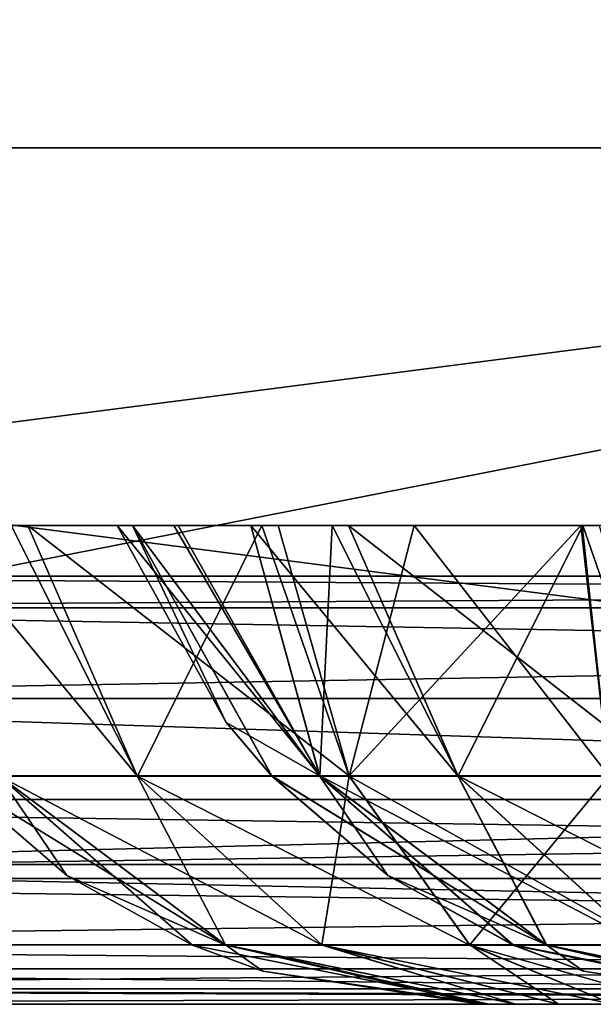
# Model space of a CAD drawing. Header units: millimetres. Extents: x -168 to 168, y -6 to 84.
# Tile 115 of 256: x -34.45 to -33.11, y -2 to 0.3. Entities that reach past the tile are written whole.
import ezdxf

# ---------------------------------------------------------------- set-up
doc = ezdxf.new("R2010")
doc.units = ezdxf.units.MM
doc.header["$LTSCALE"] = 65.185185
for name, color, linetype in [('109', 7, 'CONTINUOUS'), ('110', 7, 'CONTINUOUS'), ('16', 7, 'CONTINUOUS'), ('2', 7, 'CONTINUOUS'), ('21', 7, 'CONTINUOUS'), ('223', 7, 'CONTINUOUS'), ('224', 7, 'CONTINUOUS'), ('226', 7, 'CONTINUOUS'), ('227', 7, 'CONTINUOUS'), ('231', 7, 'CONTINUOUS'), ('232', 7, 'CONTINUOUS'), ('233', 7, 'CONTINUOUS'), ('28', 7, 'CONTINUOUS'), ('29', 7, 'CONTINUOUS'), ('32', 7, 'CONTINUOUS'), ('37', 7, 'CONTINUOUS'), ('68', 7, 'CONTINUOUS'), ('76', 7, 'CONTINUOUS'), ('77', 7, 'CONTINUOUS'), ('82', 7, 'CONTINUOUS')]:
    doc.layers.add(name, color=color, linetype=linetype)

msp = doc.modelspace()

# ---------------------------------------------------------------- linework, layer by layer
at = {"layer": '109', "linetype": 'CONTINUOUS'}
for points in [[(-29.7619, 0, -50), (-41.6667, 0, -50), (-41.6596, 2.4386, -49.9787), (-29.7619, 0, -50)], [(-29.7568, 2.4386, -49.9787), (-29.7619, 0, -50), (-41.6596, 2.4386, -49.9787), (-29.7568, 2.4386, -49.9787)]]:
    msp.add_3dface(points, dxfattribs=at)
at = {"layer": '110', "linetype": 'CONTINUOUS'}
for points in [[(-41.6667, 0, 50), (-29.7619, 0, 50), (-41.6596, 2.4386, 49.9787), (-41.6667, 0, 50)], [(-41.6596, 2.4386, 49.9787), (-29.7619, 0, 50), (-29.7568, 2.4386, 49.9787), (-41.6596, 2.4386, 49.9787)]]:
    msp.add_3dface(points, dxfattribs=at)
at = {"layer": '16', "linetype": 'CONTINUOUS'}
for points in [[(-38.1497, -2, 47.3903), (-28.6123, -2, 47.3664), (-37.9979, -2, 47.6762), (-38.1497, -2, 47.3903)], [(-37.9979, -2, 47.6762), (-28.6123, -2, 47.3664), (-37.9456, -2, 47.9956), (-37.9979, -2, 47.6762)], [(-28.6123, -2, 47.3664), (-37.0293, -2, 49.334), (-37.9456, -2, 48.7119), (-28.6123, -2, 47.3664)], [(-37.9456, -2, 47.9956), (-28.6123, -2, 47.3664), (-37.9456, -2, 48.7119), (-37.9456, -2, 47.9956)], [(-27.2592, -2, 49.334), (-37.0293, -2, 49.334), (-28.6123, -2, 47.3664), (-27.2592, -2, 49.334)]]:
    msp.add_3dface(points, dxfattribs=at)
at = {"layer": '2', "linetype": 'CONTINUOUS'}
for points in [[(-37.0293, -1.5218, 49.8336), (-37.0293, -1.7064, 49.7895), (-29.5, -1.5218, 49.8336), (-37.0293, -1.5218, 49.8336)], [(-29.5, -1.5218, 49.8336), (-37.0293, -1.7064, 49.7895), (-24.6492, -1.5218, 49.8336), (-29.5, -1.5218, 49.8336)], [(-24.6492, -1.5218, 49.8336), (-37.0293, -1.7064, 49.7895), (-24.6492, -1.7064, 49.7895), (-24.6492, -1.5218, 49.8336)], [(-37.0293, -1.7064, 49.7895), (-37.0293, -1.8612, 49.6798), (-24.6492, -1.7064, 49.7895), (-37.0293, -1.7064, 49.7895)], [(-24.6492, -1.7064, 49.7895), (-37.0293, -1.8612, 49.6798), (-24.6492, -1.8612, 49.6798), (-24.6492, -1.7064, 49.7895)], [(-37.0293, -1.8612, 49.6798), (-37.0293, -1.964, 49.5203), (-24.6492, -1.8612, 49.6798), (-37.0293, -1.8612, 49.6798)], [(-24.6492, -1.8612, 49.6798), (-37.0293, -1.964, 49.5203), (-24.6492, -1.964, 49.5203), (-24.6492, -1.8612, 49.6798)], [(-37.0293, -1.964, 49.5203), (-37.0293, -2, 49.334), (-24.6492, -1.964, 49.5203), (-37.0293, -1.964, 49.5203)], [(-37.0293, -2, 49.334), (-27.2592, -2, 49.334), (-24.6492, -1.964, 49.5203), (-37.0293, -2, 49.334)]]:
    msp.add_3dface(points, dxfattribs=at)
at = {"layer": '21', "linetype": 'CONTINUOUS'}
for points in [[(-24.2287, -1.6735, 46.1224), (-36.343, -1.6735, 46.15), (-36.119, -1.2857, 45.635), (-24.2287, -1.6735, 46.1224)], [(-24.0794, -1.2857, 45.6077), (-24.2287, -1.6735, 46.1224), (-36.119, -1.2857, 45.635), (-24.0794, -1.2857, 45.6077)], [(-24.3995, -1.9172, 46.7197), (-36.5992, -1.9172, 46.7478), (-36.343, -1.6735, 46.15), (-24.3995, -1.9172, 46.7197)], [(-24.2287, -1.6735, 46.1224), (-24.3995, -1.9172, 46.7197), (-36.343, -1.6735, 46.15), (-24.2287, -1.6735, 46.1224)], [(-28.6123, -2, 47.3664), (-38.1497, -2, 47.3903), (-36.5992, -1.9172, 46.7478), (-28.6123, -2, 47.3664)], [(-24.3995, -1.9172, 46.7197), (-28.6123, -2, 47.3664), (-36.5992, -1.9172, 46.7478), (-24.3995, -1.9172, 46.7197)]]:
    msp.add_3dface(points, dxfattribs=at)
at = {"layer": '223', "linetype": 'CONTINUOUS'}
for points in [[(-34.223, -0.8815, -19.75), (-34.1877, -0.8815, -20.145), (-33.9685, -1.3423, -19.75), (-34.223, -0.8815, -19.75)], [(-34.0804, -0.8815, -20.5336), (-33.7494, -1.4671, -20.3867), (-34.1877, -0.8815, -20.145), (-34.0804, -0.8815, -20.5336)], [(-33.7494, -1.4671, -20.3867), (-33.8616, -1.4671, -19.75), (-34.1877, -0.8815, -20.145), (-33.7494, -1.4671, -20.3867)], [(-34.1877, -0.8815, -20.145), (-33.8616, -1.4671, -19.75), (-33.9685, -1.3423, -19.75), (-34.1877, -0.8815, -20.145)], [(-33.9108, -0.8815, -20.8862), (-33.7494, -1.4671, -20.3867), (-34.0804, -0.8815, -20.5336), (-33.9108, -0.8815, -20.8862)], [(-33.6823, -0.8815, -21.2032), (-33.4261, -1.4671, -20.9467), (-33.9108, -0.8815, -20.8862), (-33.6823, -0.8815, -21.2032)], [(-33.4261, -1.4671, -20.9467), (-33.7494, -1.4671, -20.3867), (-33.9108, -0.8815, -20.8862), (-33.4261, -1.4671, -20.9467)], [(-32.9308, -1.4671, -21.3622), (-33.4261, -1.4671, -20.9467), (-33.6823, -0.8815, -21.2032), (-32.9308, -1.4671, -21.3622)], [(-33.0969, -0.8815, -21.6836), (-32.9308, -1.4671, -21.3622), (-33.6823, -0.8815, -21.2032), (-33.0969, -0.8815, -21.6836)], [(-33.8616, -1.4671, -19.75), (-33.7494, -1.4671, -20.3867), (-33.5907, -1.6994, -19.75), (-33.8616, -1.4671, -19.75)], [(-33.219, -1.8617, -20.1937), (-33.2972, -1.8617, -19.75), (-33.7494, -1.4671, -20.3867), (-33.219, -1.8617, -20.1937)], [(-33.4261, -1.4671, -20.9467), (-33.219, -1.8617, -20.1937), (-33.7494, -1.4671, -20.3867), (-33.4261, -1.4671, -20.9467)], [(-33.7494, -1.4671, -20.3867), (-33.2972, -1.8617, -19.75), (-33.5907, -1.6994, -19.75), (-33.7494, -1.4671, -20.3867)], [(-32.9937, -1.8617, -20.5839), (-33.219, -1.8617, -20.1937), (-33.4261, -1.4671, -20.9467), (-32.9937, -1.8617, -20.5839)], [(-32.9308, -1.4671, -21.3622), (-32.9937, -1.8617, -20.5839), (-33.4261, -1.4671, -20.9467), (-32.9308, -1.4671, -21.3622)], [(-33.2972, -1.8617, -19.75), (-33.219, -1.8617, -20.1937), (-33.1331, -1.9225, -19.75), (-33.2972, -1.8617, -19.75)], [(-33.219, -1.8617, -20.1937), (-32.6256, -2, -19.75), (-33.1331, -1.9225, -19.75), (-33.219, -1.8617, -20.1937)], [(-32.6041, -2, -19.9124), (-32.6256, -2, -19.75), (-33.219, -1.8617, -20.1937), (-32.6041, -2, -19.9124)], [(-32.5414, -2, -20.0634), (-32.6041, -2, -19.9124), (-33.219, -1.8617, -20.1937), (-32.5414, -2, -20.0634)], [(-32.9937, -1.8617, -20.5839), (-32.5414, -2, -20.0634), (-33.219, -1.8617, -20.1937), (-32.9937, -1.8617, -20.5839)]]:
    msp.add_3dface(points, dxfattribs=at)
at = {"layer": '224', "linetype": 'CONTINUOUS'}
for points in [[(-34.223, -0.8815, -19.75), (-33.9685, -1.3423, -19.75), (-33.7498, -1.4666, -19.1131), (-34.223, -0.8815, -19.75)], [(-34.223, -0.8815, -19.75), (-33.7498, -1.4666, -19.1131), (-34.0905, -0.8815, -18.994), (-34.223, -0.8815, -19.75)], [(-34.0905, -0.8815, -18.994), (-33.7498, -1.4666, -19.1131), (-33.7208, -0.8815, -18.3426), (-34.0905, -0.8815, -18.994)], [(-33.7498, -1.4666, -19.1131), (-33.4264, -1.4666, -18.5531), (-33.7208, -0.8815, -18.3426), (-33.7498, -1.4666, -19.1131)], [(-33.7208, -0.8815, -18.3426), (-33.4264, -1.4666, -18.5531), (-33.1349, -0.8815, -17.8385), (-33.7208, -0.8815, -18.3426)], [(-33.4264, -1.4666, -18.5531), (-32.9311, -1.4666, -18.1374), (-33.1349, -0.8815, -17.8385), (-33.4264, -1.4666, -18.5531)], [(-33.1349, -0.8815, -17.8385), (-32.9311, -1.4666, -18.1374), (-32.7789, -0.8815, -17.6679), (-33.1349, -0.8815, -17.8385)], [(-33.9685, -1.3423, -19.75), (-33.8616, -1.4671, -19.75), (-33.7498, -1.4666, -19.1131), (-33.9685, -1.3423, -19.75)], [(-33.8616, -1.4671, -19.75), (-33.22, -1.8612, -19.306), (-33.7498, -1.4666, -19.1131), (-33.8616, -1.4671, -19.75)], [(-33.8616, -1.4671, -19.75), (-33.5907, -1.6994, -19.75), (-33.22, -1.8612, -19.306), (-33.8616, -1.4671, -19.75)], [(-33.22, -1.8612, -19.306), (-32.9945, -1.8612, -18.9155), (-33.7498, -1.4666, -19.1131), (-33.22, -1.8612, -19.306)], [(-33.7498, -1.4666, -19.1131), (-32.9945, -1.8612, -18.9155), (-33.4264, -1.4666, -18.5531), (-33.7498, -1.4666, -19.1131)], [(-32.9945, -1.8612, -18.9155), (-32.6491, -1.8612, -18.6257), (-33.4264, -1.4666, -18.5531), (-32.9945, -1.8612, -18.9155)], [(-33.4264, -1.4666, -18.5531), (-32.6491, -1.8612, -18.6257), (-32.9311, -1.4666, -18.1374), (-33.4264, -1.4666, -18.5531)], [(-33.5907, -1.6994, -19.75), (-33.2972, -1.8617, -19.75), (-33.22, -1.8612, -19.306), (-33.5907, -1.6994, -19.75)], [(-33.2972, -1.8617, -19.75), (-32.6042, -2, -19.588), (-33.22, -1.8612, -19.306), (-33.2972, -1.8617, -19.75)], [(-32.6256, -2, -19.75), (-33.2972, -1.8617, -19.75), (-33.1331, -1.9225, -19.75), (-32.6256, -2, -19.75)], [(-32.6256, -2, -19.75), (-32.6042, -2, -19.588), (-33.2972, -1.8617, -19.75), (-32.6256, -2, -19.75)], [(-33.22, -1.8612, -19.306), (-32.5417, -2, -19.4372), (-32.9945, -1.8612, -18.9155), (-33.22, -1.8612, -19.306)], [(-32.6042, -2, -19.588), (-32.5417, -2, -19.4372), (-33.22, -1.8612, -19.306), (-32.6042, -2, -19.588)]]:
    msp.add_3dface(points, dxfattribs=at)
at = {"layer": '226', "linetype": 'CONTINUOUS'}
for points in [[(-33.9685, -1.3423, 19.75), (-33.7498, -1.4666, 20.3869), (-34.223, -0.8815, 19.75), (-33.9685, -1.3423, 19.75)], [(-34.223, -0.8815, 19.75), (-33.7498, -1.4666, 20.3869), (-34.0905, -0.8815, 20.506), (-34.223, -0.8815, 19.75)], [(-34.0905, -0.8815, 20.506), (-33.7498, -1.4666, 20.3869), (-33.7208, -0.8815, 21.1574), (-34.0905, -0.8815, 20.506)], [(-33.7498, -1.4666, 20.3869), (-33.4265, -1.4666, 20.9469), (-33.7208, -0.8815, 21.1574), (-33.7498, -1.4666, 20.3869)], [(-33.7208, -0.8815, 21.1574), (-33.4265, -1.4666, 20.9469), (-33.1349, -0.8815, 21.6615), (-33.7208, -0.8815, 21.1574)], [(-33.4265, -1.4666, 20.9469), (-32.9311, -1.4666, 21.3626), (-33.1349, -0.8815, 21.6615), (-33.4265, -1.4666, 20.9469)], [(-33.1349, -0.8815, 21.6615), (-32.9311, -1.4666, 21.3626), (-32.7789, -0.8815, 21.8321), (-33.1349, -0.8815, 21.6615)], [(-33.8621, -1.4666, 19.75), (-33.7498, -1.4666, 20.3869), (-33.9685, -1.3423, 19.75), (-33.8621, -1.4666, 19.75)], [(-33.5907, -1.6994, 19.75), (-33.2196, -1.8614, 20.1939), (-33.8621, -1.4666, 19.75), (-33.5907, -1.6994, 19.75)], [(-33.8621, -1.4666, 19.75), (-33.2196, -1.8614, 20.1939), (-33.7498, -1.4666, 20.3869), (-33.8621, -1.4666, 19.75)], [(-33.2196, -1.8614, 20.1939), (-32.9942, -1.8614, 20.5843), (-33.7498, -1.4666, 20.3869), (-33.2196, -1.8614, 20.1939)], [(-33.7498, -1.4666, 20.3869), (-32.9942, -1.8614, 20.5843), (-33.4265, -1.4666, 20.9469), (-33.7498, -1.4666, 20.3869)], [(-32.9942, -1.8614, 20.5843), (-32.6489, -1.8614, 20.874), (-33.4265, -1.4666, 20.9469), (-32.9942, -1.8614, 20.5843)], [(-33.4265, -1.4666, 20.9469), (-32.6489, -1.8614, 20.874), (-32.9311, -1.4666, 21.3626), (-33.4265, -1.4666, 20.9469)], [(-33.2978, -1.8614, 19.75), (-33.2196, -1.8614, 20.1939), (-33.5907, -1.6994, 19.75), (-33.2978, -1.8614, 19.75)], [(-32.6256, -2, 19.75), (-32.6042, -2, 19.912), (-33.2978, -1.8614, 19.75), (-32.6256, -2, 19.75)], [(-33.1331, -1.9225, 19.75), (-32.6256, -2, 19.75), (-33.2978, -1.8614, 19.75), (-33.1331, -1.9225, 19.75)], [(-33.2978, -1.8614, 19.75), (-32.6042, -2, 19.912), (-33.2196, -1.8614, 20.1939), (-33.2978, -1.8614, 19.75)], [(-33.2196, -1.8614, 20.1939), (-32.5417, -2, 20.0628), (-32.9942, -1.8614, 20.5843), (-33.2196, -1.8614, 20.1939)], [(-32.6042, -2, 19.912), (-32.5417, -2, 20.0628), (-33.2196, -1.8614, 20.1939), (-32.6042, -2, 19.912)]]:
    msp.add_3dface(points, dxfattribs=at)
at = {"layer": '227', "linetype": 'CONTINUOUS'}
for points in [[(-33.9685, -1.3423, 19.75), (-34.223, -0.8815, 19.75), (-34.1877, -0.8815, 19.355), (-33.9685, -1.3423, 19.75)], [(-34.0804, -0.8815, 18.9664), (-33.7502, -1.4661, 19.1129), (-34.1877, -0.8815, 19.355), (-34.0804, -0.8815, 18.9664)], [(-33.7502, -1.4661, 19.1129), (-33.8621, -1.4666, 19.75), (-34.1877, -0.8815, 19.355), (-33.7502, -1.4661, 19.1129)], [(-33.8621, -1.4666, 19.75), (-33.9685, -1.3423, 19.75), (-34.1877, -0.8815, 19.355), (-33.8621, -1.4666, 19.75)], [(-33.9108, -0.8815, 18.6138), (-33.7502, -1.4661, 19.1129), (-34.0804, -0.8815, 18.9664), (-33.9108, -0.8815, 18.6138)], [(-33.4268, -1.4661, 18.5527), (-33.7502, -1.4661, 19.1129), (-33.9108, -0.8815, 18.6138), (-33.4268, -1.4661, 18.5527)], [(-33.6823, -0.8815, 18.2968), (-33.4268, -1.4661, 18.5527), (-33.9108, -0.8815, 18.6138), (-33.6823, -0.8815, 18.2968)], [(-33.0969, -0.8815, 17.8164), (-32.9313, -1.4661, 18.137), (-33.6823, -0.8815, 18.2968), (-33.0969, -0.8815, 17.8164)], [(-32.9313, -1.4661, 18.137), (-33.4268, -1.4661, 18.5527), (-33.6823, -0.8815, 18.2968), (-32.9313, -1.4661, 18.137)], [(-33.5907, -1.6994, 19.75), (-33.8621, -1.4666, 19.75), (-33.7502, -1.4661, 19.1129), (-33.5907, -1.6994, 19.75)], [(-33.4268, -1.4661, 18.5527), (-33.2206, -1.861, 19.3057), (-33.7502, -1.4661, 19.1129), (-33.4268, -1.4661, 18.5527)], [(-33.2206, -1.861, 19.3057), (-33.2978, -1.8614, 19.75), (-33.7502, -1.4661, 19.1129), (-33.2206, -1.861, 19.3057)], [(-33.2978, -1.8614, 19.75), (-33.5907, -1.6994, 19.75), (-33.7502, -1.4661, 19.1129), (-33.2978, -1.8614, 19.75)], [(-32.9313, -1.4661, 18.137), (-32.995, -1.861, 18.9151), (-33.4268, -1.4661, 18.5527), (-32.9313, -1.4661, 18.137)], [(-32.995, -1.861, 18.9151), (-33.2206, -1.861, 19.3057), (-33.4268, -1.4661, 18.5527), (-32.995, -1.861, 18.9151)], [(-33.1331, -1.9225, 19.75), (-33.2978, -1.8614, 19.75), (-33.2206, -1.861, 19.3057), (-33.1331, -1.9225, 19.75)], [(-32.6256, -2, 19.75), (-33.1331, -1.9225, 19.75), (-33.2206, -1.861, 19.3057), (-32.6256, -2, 19.75)], [(-32.6041, -2, 19.5876), (-32.6256, -2, 19.75), (-33.2206, -1.861, 19.3057), (-32.6041, -2, 19.5876)], [(-32.5414, -2, 19.4366), (-32.6041, -2, 19.5876), (-33.2206, -1.861, 19.3057), (-32.5414, -2, 19.4366)], [(-32.995, -1.861, 18.9151), (-32.5414, -2, 19.4366), (-33.2206, -1.861, 19.3057), (-32.995, -1.861, 18.9151)]]:
    msp.add_3dface(points, dxfattribs=at)
at = {"layer": '231', "linetype": 'CONTINUOUS'}
for points in [[(-33.3542, -2, -4.088), (-33.3756, -2, -4.25), (-32.1459, -2, -4.0876), (-33.3542, -2, -4.088)], [(-32.1459, -2, -4.0876), (-33.3756, -2, -4.25), (-32.1244, -2, -4.25), (-32.1459, -2, -4.0876)], [(-32.1244, -2, -4.25), (-33.3756, -2, -4.25), (-33.3541, -2, -4.4124), (-32.1244, -2, -4.25)], [(-33.2917, -2, -3.9372), (-33.3542, -2, -4.088), (-32.1459, -2, -4.0876), (-33.2917, -2, -3.9372)], [(-32.2083, -2, -4.5628), (-32.1458, -2, -4.412), (-33.3541, -2, -4.4124), (-32.2083, -2, -4.5628)], [(-32.1458, -2, -4.412), (-32.1244, -2, -4.25), (-33.3541, -2, -4.4124), (-32.1458, -2, -4.412)], [(-33.2914, -2, -4.5634), (-32.2083, -2, -4.5628), (-33.3541, -2, -4.4124), (-33.2914, -2, -4.5634)], [(-33.1923, -2, -3.8076), (-33.2917, -2, -3.9372), (-32.2086, -2, -3.9366), (-33.1923, -2, -3.8076)], [(-32.2086, -2, -3.9366), (-33.2917, -2, -3.9372), (-32.1459, -2, -4.0876), (-32.2086, -2, -3.9366)], [(-32.3077, -2, -4.6924), (-32.2083, -2, -4.5628), (-33.2914, -2, -4.5634), (-32.3077, -2, -4.6924)], [(-33.192, -2, -4.6927), (-32.3077, -2, -4.6924), (-33.2914, -2, -4.5634), (-33.192, -2, -4.6927)], [(-32.308, -2, -3.8073), (-33.1923, -2, -3.8076), (-32.2086, -2, -3.9366), (-32.308, -2, -3.8073)], [(-33.0629, -2, -3.7083), (-33.1923, -2, -3.8076), (-32.308, -2, -3.8073), (-33.0629, -2, -3.7083)], [(-32.4371, -2, -4.7917), (-32.3077, -2, -4.6924), (-33.192, -2, -4.6927), (-32.4371, -2, -4.7917)], [(-33.0627, -2, -4.7918), (-32.4371, -2, -4.7917), (-33.192, -2, -4.6927), (-33.0627, -2, -4.7918)]]:
    msp.add_3dface(points, dxfattribs=at)
at = {"layer": '232', "linetype": 'CONTINUOUS'}
for points in [[(-34.4994, -1.4671, -3.6133), (-34.1761, -1.4671, -3.0534), (-34.4708, -0.8815, -2.8426), (-34.4994, -1.4671, -3.6133)], [(-34.4708, -0.8815, -2.8426), (-34.1761, -1.4671, -3.0534), (-33.885, -0.8815, -2.3385), (-34.4708, -0.8815, -2.8426)], [(-34.1761, -1.4671, -3.0534), (-33.6808, -1.4671, -2.6378), (-33.885, -0.8815, -2.3385), (-34.1761, -1.4671, -3.0534)], [(-33.885, -0.8815, -2.3385), (-33.6808, -1.4671, -2.6378), (-33.5289, -0.8815, -2.1679), (-33.885, -0.8815, -2.3385)], [(-33.6808, -1.4671, -2.6378), (-33.0733, -1.4671, -2.4166), (-33.5289, -0.8815, -2.1679), (-33.6808, -1.4671, -2.6378)], [(-33.5289, -0.8815, -2.1679), (-33.0733, -1.4671, -2.4166), (-33.1365, -0.8815, -2.0608), (-33.5289, -0.8815, -2.1679)], [(-33.1365, -0.8815, -2.0608), (-33.0733, -1.4671, -2.4166), (-32.7429, -0.8814, -2.027), (-33.1365, -0.8815, -2.0608)], [(-34.3407, -1.6994, -4.25), (-33.969, -1.8617, -3.8063), (-34.6116, -1.4671, -4.25), (-34.3407, -1.6994, -4.25)], [(-34.6116, -1.4671, -4.25), (-33.969, -1.8617, -3.8063), (-34.4994, -1.4671, -3.6133), (-34.6116, -1.4671, -4.25)], [(-33.969, -1.8617, -3.8063), (-33.7438, -1.8617, -3.4161), (-34.4994, -1.4671, -3.6133), (-33.969, -1.8617, -3.8063)], [(-34.4994, -1.4671, -3.6133), (-33.7438, -1.8617, -3.4161), (-34.1761, -1.4671, -3.0534), (-34.4994, -1.4671, -3.6133)], [(-33.7438, -1.8617, -3.4161), (-33.3986, -1.8617, -3.1266), (-34.1761, -1.4671, -3.0534), (-33.7438, -1.8617, -3.4161)], [(-34.1761, -1.4671, -3.0534), (-33.3986, -1.8617, -3.1266), (-33.6808, -1.4671, -2.6378), (-34.1761, -1.4671, -3.0534)], [(-33.3986, -1.8617, -3.1266), (-32.9753, -1.8617, -2.9725), (-33.6808, -1.4671, -2.6378), (-33.3986, -1.8617, -3.1266)], [(-33.6808, -1.4671, -2.6378), (-32.9753, -1.8617, -2.9725), (-33.0733, -1.4671, -2.4166), (-33.6808, -1.4671, -2.6378)], [(-34.0472, -1.8617, -4.25), (-33.969, -1.8617, -3.8063), (-34.3407, -1.6994, -4.25), (-34.0472, -1.8617, -4.25)], [(-33.8831, -1.9225, -4.25), (-33.3542, -2, -4.088), (-34.0472, -1.8617, -4.25), (-33.8831, -1.9225, -4.25)], [(-34.0472, -1.8617, -4.25), (-33.3542, -2, -4.088), (-33.969, -1.8617, -3.8063), (-34.0472, -1.8617, -4.25)], [(-33.3542, -2, -4.088), (-33.2917, -2, -3.9372), (-33.969, -1.8617, -3.8063), (-33.3542, -2, -4.088)], [(-33.969, -1.8617, -3.8063), (-33.2917, -2, -3.9372), (-33.7438, -1.8617, -3.4161), (-33.969, -1.8617, -3.8063)], [(-33.7438, -1.8617, -3.4161), (-33.0629, -2, -3.7083), (-33.3986, -1.8617, -3.1266), (-33.7438, -1.8617, -3.4161)], [(-33.2917, -2, -3.9372), (-33.1923, -2, -3.8076), (-33.7438, -1.8617, -3.4161), (-33.2917, -2, -3.9372)], [(-33.1923, -2, -3.8076), (-33.0629, -2, -3.7083), (-33.7438, -1.8617, -3.4161), (-33.1923, -2, -3.8076)], [(-33.3986, -1.8617, -3.1266), (-32.912, -2, -3.6458), (-32.9753, -1.8617, -2.9725), (-33.3986, -1.8617, -3.1266)], [(-33.0629, -2, -3.7083), (-32.912, -2, -3.6458), (-33.3986, -1.8617, -3.1266), (-33.0629, -2, -3.7083)], [(-33.3756, -2, -4.25), (-33.3542, -2, -4.088), (-33.8831, -1.9225, -4.25), (-33.3756, -2, -4.25)]]:
    msp.add_3dface(points, dxfattribs=at)
at = {"layer": '233', "linetype": 'CONTINUOUS'}
for points in [[(-34.1764, -1.4666, -5.4469), (-34.4998, -1.4666, -4.8869), (-34.6608, -0.8815, -5.3861), (-34.1764, -1.4666, -5.4469)], [(-34.4323, -0.8815, -5.7032), (-34.1764, -1.4666, -5.4469), (-34.6608, -0.8815, -5.3861), (-34.4323, -0.8815, -5.7032)], [(-33.681, -1.4666, -5.8626), (-34.1764, -1.4666, -5.4469), (-34.4323, -0.8815, -5.7032), (-33.681, -1.4666, -5.8626)], [(-33.8469, -0.8815, -6.1836), (-33.681, -1.4666, -5.8626), (-34.4323, -0.8815, -5.7032), (-33.8469, -0.8815, -6.1836)], [(-33.1396, -0.8815, -6.4386), (-33.681, -1.4666, -5.8626), (-33.8469, -0.8815, -6.1836), (-33.1396, -0.8815, -6.4386)], [(-33.0733, -1.4666, -6.0838), (-33.681, -1.4666, -5.8626), (-33.1396, -0.8815, -6.4386), (-33.0733, -1.4666, -6.0838)], [(-32.7571, -0.8814, -6.473), (-33.0733, -1.4666, -6.0838), (-33.1396, -0.8815, -6.4386), (-32.7571, -0.8814, -6.473)], [(-34.3407, -1.6994, -4.25), (-34.6116, -1.4671, -4.25), (-34.4998, -1.4666, -4.8869), (-34.3407, -1.6994, -4.25)], [(-34.1764, -1.4666, -5.4469), (-33.97, -1.8612, -4.6941), (-34.4998, -1.4666, -4.8869), (-34.1764, -1.4666, -5.4469)], [(-33.97, -1.8612, -4.6941), (-34.0472, -1.8617, -4.25), (-34.4998, -1.4666, -4.8869), (-33.97, -1.8612, -4.6941)], [(-34.0472, -1.8617, -4.25), (-34.3407, -1.6994, -4.25), (-34.4998, -1.4666, -4.8869), (-34.0472, -1.8617, -4.25)], [(-33.7445, -1.8612, -5.0845), (-33.97, -1.8612, -4.6941), (-34.1764, -1.4666, -5.4469), (-33.7445, -1.8612, -5.0845)], [(-33.681, -1.4666, -5.8626), (-33.7445, -1.8612, -5.0845), (-34.1764, -1.4666, -5.4469), (-33.681, -1.4666, -5.8626)], [(-33.3991, -1.8612, -5.3743), (-33.7445, -1.8612, -5.0845), (-33.681, -1.4666, -5.8626), (-33.3991, -1.8612, -5.3743)], [(-33.0733, -1.4666, -6.0838), (-33.3991, -1.8612, -5.3743), (-33.681, -1.4666, -5.8626), (-33.0733, -1.4666, -6.0838)], [(-32.9754, -1.8612, -5.5285), (-33.3991, -1.8612, -5.3743), (-33.0733, -1.4666, -6.0838), (-32.9754, -1.8612, -5.5285)], [(-33.8831, -1.9225, -4.25), (-34.0472, -1.8617, -4.25), (-33.97, -1.8612, -4.6941), (-33.8831, -1.9225, -4.25)], [(-33.2914, -2, -4.5634), (-33.3541, -2, -4.4124), (-33.97, -1.8612, -4.6941), (-33.2914, -2, -4.5634)], [(-33.7445, -1.8612, -5.0845), (-33.2914, -2, -4.5634), (-33.97, -1.8612, -4.6941), (-33.7445, -1.8612, -5.0845)], [(-33.3541, -2, -4.4124), (-33.3756, -2, -4.25), (-33.97, -1.8612, -4.6941), (-33.3541, -2, -4.4124)], [(-33.3756, -2, -4.25), (-33.8831, -1.9225, -4.25), (-33.97, -1.8612, -4.6941), (-33.3756, -2, -4.25)], [(-33.192, -2, -4.6927), (-33.2914, -2, -4.5634), (-33.7445, -1.8612, -5.0845), (-33.192, -2, -4.6927)], [(-33.3991, -1.8612, -5.3743), (-33.192, -2, -4.6927), (-33.7445, -1.8612, -5.0845), (-33.3991, -1.8612, -5.3743)], [(-33.0627, -2, -4.7918), (-33.192, -2, -4.6927), (-33.3991, -1.8612, -5.3743), (-33.0627, -2, -4.7918)], [(-32.9754, -1.8612, -5.5285), (-33.0627, -2, -4.7918), (-33.3991, -1.8612, -5.3743), (-32.9754, -1.8612, -5.5285)]]:
    msp.add_3dface(points, dxfattribs=at)
at = {"layer": '28', "linetype": 'CONTINUOUS'}
for points in [[(-36.1209, -1, -44.9352), (-24.0799, -1.0742, -45.2858), (-24.0806, -1, -44.9079), (-36.1209, -1, -44.9352)], [(-36.1199, -1.0742, -45.3131), (-24.0799, -1.0742, -45.2858), (-36.1209, -1, -44.9352), (-36.1199, -1.0742, -45.3131)], [(-24.0799, -1.0742, -45.2858), (-36.1199, -1.0742, -45.3131), (-24.0794, -1.2857, -45.6077), (-24.0799, -1.0742, -45.2858)], [(-24.0794, -1.2857, -45.6077), (-36.1199, -1.0742, -45.3131), (-36.119, -1.2857, -45.635), (-24.0794, -1.2857, -45.6077)]]:
    msp.add_3dface(points, dxfattribs=at)
at = {"layer": '29', "linetype": 'CONTINUOUS'}
for points in [[(-36.119, -1.2857, -45.635), (-36.343, -1.6735, -46.15), (-24.2287, -1.6735, -46.1224), (-36.119, -1.2857, -45.635)], [(-24.0794, -1.2857, -45.6077), (-36.119, -1.2857, -45.635), (-24.2287, -1.6735, -46.1224), (-24.0794, -1.2857, -45.6077)], [(-36.5992, -1.9172, -46.7478), (-24.3995, -1.9172, -46.7197), (-36.343, -1.6735, -46.15), (-36.5992, -1.9172, -46.7478)], [(-36.343, -1.6735, -46.15), (-24.3995, -1.9172, -46.7197), (-24.2287, -1.6735, -46.1224), (-36.343, -1.6735, -46.15)], [(-36.5992, -1.9172, -46.7478), (-38.1497, -2, -47.3903), (-28.6123, -2, -47.3664), (-36.5992, -1.9172, -46.7478)], [(-24.3995, -1.9172, -46.7197), (-36.5992, -1.9172, -46.7478), (-28.6123, -2, -47.3664), (-24.3995, -1.9172, -46.7197)]]:
    msp.add_3dface(points, dxfattribs=at)
at = {"layer": '32', "linetype": 'CONTINUOUS'}
for points in [[(-28.6123, -2, -47.3664), (-38.1497, -2, -47.3903), (-37.9979, -2, -47.6763), (-28.6123, -2, -47.3664)], [(-28.6123, -2, -47.3664), (-37.9979, -2, -47.6763), (-37.2515, -2, -49.334), (-28.6123, -2, -47.3664)], [(-27.2592, -2, -49.334), (-28.6123, -2, -47.3664), (-37.2515, -2, -49.334), (-27.2592, -2, -49.334)]]:
    msp.add_3dface(points, dxfattribs=at)
at = {"layer": '37', "linetype": 'CONTINUOUS'}
for points in [[(-37.2515, -1.7064, -49.7895), (-37.2515, -1.5218, -49.8336), (-24.8713, -1.7064, -49.7895), (-37.2515, -1.7064, -49.7895)], [(-24.8713, -1.7064, -49.7895), (-37.2515, -1.5218, -49.8336), (-29.5, -1.5218, -49.8336), (-24.8713, -1.7064, -49.7895)], [(-37.2515, -1.8612, -49.6798), (-37.2515, -1.7064, -49.7895), (-24.8713, -1.8612, -49.6798), (-37.2515, -1.8612, -49.6798)], [(-37.2515, -1.7064, -49.7895), (-24.8713, -1.7064, -49.7895), (-24.8713, -1.8612, -49.6798), (-37.2515, -1.7064, -49.7895)], [(-37.2515, -1.8612, -49.6798), (-24.8713, -1.8612, -49.6798), (-24.8713, -1.964, -49.5203), (-37.2515, -1.8612, -49.6798)], [(-37.2515, -1.964, -49.5203), (-37.2515, -1.8612, -49.6798), (-24.8713, -1.964, -49.5203), (-37.2515, -1.964, -49.5203)], [(-24.8713, -2, -49.334), (-37.2515, -1.964, -49.5203), (-24.8713, -1.964, -49.5203), (-24.8713, -2, -49.334)], [(-27.2592, -2, -49.334), (-37.2515, -2, -49.334), (-37.2515, -1.964, -49.5203), (-27.2592, -2, -49.334)], [(-24.8713, -2, -49.334), (-27.2592, -2, -49.334), (-37.2515, -1.964, -49.5203), (-24.8713, -2, -49.334)]]:
    msp.add_3dface(points, dxfattribs=at)
at = {"layer": '68', "linetype": 'CONTINUOUS'}
for points in [[(-41.3, 0, 49.9), (-29.5, -1.5218, 49.8336), (-29.5, 0, 49.9), (-41.3, 0, 49.9)], [(-37.0293, -1.5218, 49.8336), (-29.5, -1.5218, 49.8336), (-41.3, 0, 49.9), (-37.0293, -1.5218, 49.8336)]]:
    msp.add_3dface(points, dxfattribs=at)
at = {"layer": '76', "linetype": 'CONTINUOUS'}
for points in [[(-24.0806, -1, 44.9079), (-36.1199, -1.0742, 45.3131), (-36.1209, -1, 44.9352), (-24.0806, -1, 44.9079)], [(-24.0799, -1.0742, 45.2858), (-36.1199, -1.0742, 45.3131), (-24.0806, -1, 44.9079), (-24.0799, -1.0742, 45.2858)], [(-24.0799, -1.0742, 45.2858), (-36.119, -1.2857, 45.635), (-36.1199, -1.0742, 45.3131), (-24.0799, -1.0742, 45.2858)], [(-24.0794, -1.2857, 45.6077), (-36.119, -1.2857, 45.635), (-24.0799, -1.0742, 45.2858), (-24.0794, -1.2857, 45.6077)]]:
    msp.add_3dface(points, dxfattribs=at)
at = {"layer": '77', "linetype": 'CONTINUOUS'}
for points in [[(-24.0806, -1, 44.9079), (-36.1209, -1, 44.9352), (-36.0954, -1, 41.2167), (-24.0806, -1, 44.9079)], [(-36.1209, -1, -44.9352), (-24.0806, -1, -44.9079), (-36.0485, -1, -33.0641), (-36.1209, -1, -44.9352)], [(-24.0636, -1, 41.2167), (-24.0806, -1, 44.9079), (-36.0954, -1, 41.2167), (-24.0636, -1, 41.2167)], [(-24.0636, -1, 41.2167), (-36.0954, -1, 41.2167), (-36.0305, -1, 28.8366), (-24.0636, -1, 41.2167)], [(-24.0323, -1, -33.0641), (-35.9993, -1, -20.684), (-36.0485, -1, -33.0641), (-24.0323, -1, -33.0641)], [(-24.0806, -1, -44.9079), (-24.0323, -1, -33.0641), (-36.0485, -1, -33.0641), (-24.0806, -1, -44.9079)], [(-24.0203, -1, 28.8366), (-24.0636, -1, 41.2167), (-36.0305, -1, 28.8366), (-24.0203, -1, 28.8366)], [(-24.0203, -1, 28.8366), (-36.0305, -1, 28.8366), (-35.9885, -1, 16.4564), (-24.0203, -1, 28.8366)], [(-23.9995, -1, -20.684), (-35.9993, -1, -20.684), (-24.0323, -1, -33.0641), (-23.9995, -1, -20.684)], [(-23.9995, -1, -20.684), (-35.9729, -1, -8.3038), (-35.9993, -1, -20.684), (-23.9995, -1, -20.684)], [(-23.9923, -1, 16.4564), (-35.9885, -1, 16.4564), (-35.9693, -1, 4.0763), (-23.9923, -1, 16.4564)], [(-23.9923, -1, 16.4564), (-24.0203, -1, 28.8366), (-35.9885, -1, 16.4564), (-23.9923, -1, 16.4564)], [(-23.9819, -1, -8.3038), (-35.9693, -1, 4.0763), (-35.9729, -1, -8.3038), (-23.9819, -1, -8.3038)], [(-23.9819, -1, -8.3038), (-35.9729, -1, -8.3038), (-23.9995, -1, -20.684), (-23.9819, -1, -8.3038)], [(-23.9795, -1, 4.0763), (-35.9693, -1, 4.0763), (-23.9819, -1, -8.3038), (-23.9795, -1, 4.0763)], [(-23.9795, -1, 4.0763), (-23.9923, -1, 16.4564), (-35.9693, -1, 4.0763), (-23.9795, -1, 4.0763)]]:
    msp.add_3dface(points, dxfattribs=at)
at = {"layer": '82', "linetype": 'CONTINUOUS'}
for points in [[(-29.5, 0, -49.9), (-41.3, -1.5218, -49.8336), (-41.3, 0, -49.9), (-29.5, 0, -49.9)], [(-37.2515, -1.5218, -49.8336), (-41.3, -1.5218, -49.8336), (-29.5, 0, -49.9), (-37.2515, -1.5218, -49.8336)], [(-29.5, -1.5218, -49.8336), (-37.2515, -1.5218, -49.8336), (-29.5, 0, -49.9), (-29.5, -1.5218, -49.8336)]]:
    msp.add_3dface(points, dxfattribs=at)

doc.saveas('drawing.dxf')
